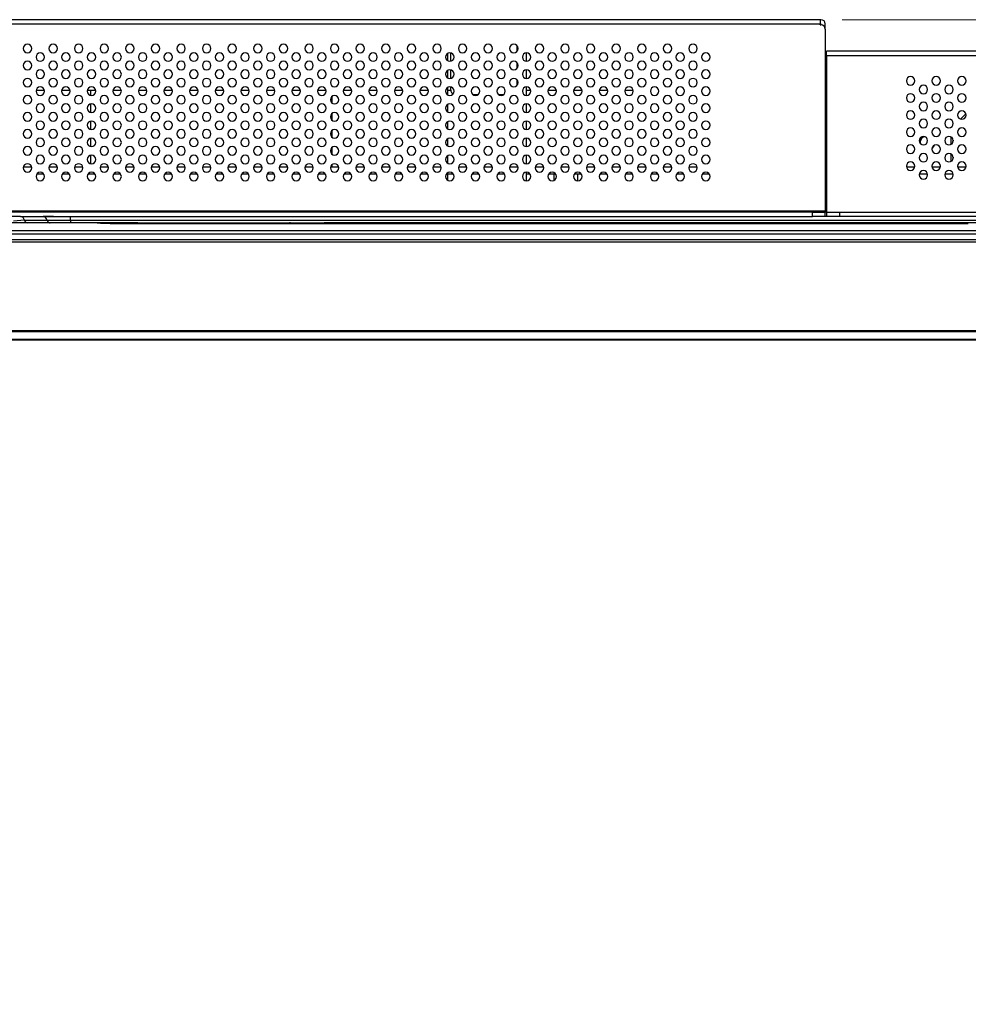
# Model space of a CAD drawing. Header units: millimetres. Extents: x 0 to 1118, y 0 to 864.
# Tile 24 of 254: x 377 to 422, y 576 to 622. Entities that reach past the tile are written whole.
import ezdxf

# ---------------------------------------------------------------- set-up
doc = ezdxf.new("R2010")
doc.units = ezdxf.units.MM
doc.styles.add('SLDTEXTSTYLE0', font='TXT', dxfattribs={"width": 0.75})
doc.dimstyles.new('SLDDIMSTYLE4', dxfattribs={"dimtxt": 4.7625, "dimasz": 3.556, "dimexe": 0, "dimexo": 0.0625, "dimgap": 1.190625, "dimtad": 1, "dimdec": 1, "dimlfac": 5, "dimrnd": 1e-09, "dimzin": 4, "dimdsep": 46, "dimtxsty": 'SLDTEXTSTYLE0', "dimsah": 1, "dimcen": 0.09, "dimadec": 0, "dimazin": 1, "dimtfac": 1, "dimtdec": 1, "dimtofl": 0, "dimtmove": 0, "dimatfit": 3, "dimfxl": 1, "dimfrac": 2, "dimtolj": 1, "dimtzin": 12, "dimarcsym": 0})

# ---------------------------------------------------------------- blocks, each defined once
blk = doc.blocks.new('_D_20')
at = {"color": 7, "linetype": 'Continuous', "lineweight": 0}
for p, q in [((415.989, 622.38), (507.549, 622.38)), ((506.549, 622.38), (506.549, 607.38)), ((483.749, 607.38), (507.549, 607.38)), ((506.549, 607.38), (506.549, 530.074))]:
    blk.add_line(p, q, dxfattribs=at)
at = {"color": 7, "linetype": 'Continuous', "lineweight": 18}
for points in [[(506.549, 622.38), (506.168, 618.824), (506.93, 618.824)], [(506.549, 607.38), (506.93, 610.936), (506.168, 610.936)]]:
    blk.add_solid(points, dxfattribs=at)
at = {"color": 7, "linetype": 'Continuous', "lineweight": 18, "char_height": 4.7625, "attachment_point": 1, "rotation": 90, "style": 'SLDTEXTSTYLE0'}
for s, insert in [('(to Speaker Cover)', (500.409, 542.386)), ('75.0', (500.409, 530.074))]:
    blk.add_mtext(s, dxfattribs=dict(at, insert=insert))

msp = doc.modelspace()

# ---------------------------------------------------------------- linework, layer by layer
at = {"color": 7, "linetype": 'Continuous', "lineweight": 25}
for p, q in [((414.949, 622.38), (303.429, 622.38)), ((303.429, 622.18), (414.949, 622.18)), ((414.949, 622.38), (414.949, 622.18)), ((414.989, 622.38), (414.949, 622.38)), ((414.949, 622.14), (414.949, 622.18)), ((414.989, 622.18), (414.949, 622.18)), ((414.989, 622.18), (414.989, 622.14)), ((415.189, 621.94), (415.189, 622.18)), ((414.949, 622.14), (414.989, 622.14)), ((415.189, 621.94), (415.189, 613.4)), ((397.489, 620.457), (397.489, 620.804)), ((397.63, 620.435), (397.63, 620.826)), ((400.747, 620.908), (400.747, 621.152)), ((401.189, 620.43), (401.189, 620.83)), ((463.029, 620.9), (415.249, 620.9)), ((415.249, 620.7), (415.249, 620.9)), ((400.747, 620.108), (400.747, 620.352)), ((415.189, 620.7), (415.249, 620.7)), ((415.249, 620.66), (415.189, 620.66)), ((415.249, 620.46), (415.189, 620.46)), ((415.249, 620.7), (463.029, 620.7)), ((415.249, 620.7), (415.249, 613.36)), ((397.489, 619.657), (397.489, 620.004)), ((397.63, 619.635), (397.63, 620.026)), ((401.189, 619.63), (401.189, 620.03)), ((400.747, 619.308), (400.747, 619.552)), ((378.195, 619.08), (378.582, 619.08)), ((379.395, 619.08), (379.782, 619.08)), ((380.595, 619.08), (380.763, 619.08)), ((380.763, 618.832), (380.763, 619.08)), ((380.763, 619.08), (380.982, 619.08)), ((381.795, 619.08), (382.182, 619.08)), ((382.995, 619.08), (383.382, 619.08)), ((384.195, 619.08), (384.582, 619.08)), ((385.395, 619.08), (385.782, 619.08)), ((386.595, 619.08), (386.982, 619.08)), ((387.795, 619.08), (388.182, 619.08)), ((388.995, 619.08), (389.382, 619.08)), ((390.195, 619.08), (390.582, 619.08)), ((391.395, 619.08), (391.782, 619.08)), ((392.595, 619.08), (392.982, 619.08)), ((393.795, 619.08), (394.182, 619.08)), ((394.995, 619.08), (395.382, 619.08)), ((396.195, 619.08), (396.582, 619.08)), ((397.489, 618.857), (397.489, 619.204)), ((397.489, 619.08), (397.63, 619.08)), ((397.63, 619.08), (397.63, 619.226)), ((401.189, 618.83), (401.189, 619.23)), ((401.189, 619.08), (401.382, 619.08)), ((402.195, 619.08), (402.582, 619.08)), ((403.395, 619.08), (403.782, 619.08)), ((404.595, 619.08), (404.982, 619.08)), ((405.795, 619.08), (406.182, 619.08)), ((392.076, 618.465), (392.076, 618.796)), ((398.656, 618.88), (398.921, 618.88)), ((399.856, 618.88), (400.121, 618.88)), ((380.763, 618.032), (380.763, 618.429)), ((392.076, 617.665), (392.076, 617.996)), ((397.489, 618.057), (397.489, 618.404)), ((401.189, 618.03), (401.189, 618.43)), ((380.763, 617.232), (380.763, 617.629)), ((397.489, 617.257), (397.489, 617.604)), ((401.189, 617.23), (401.189, 617.63)), ((421.527, 617.72), (421.78, 617.973)), ((421.769, 617.821), (421.68, 617.732)), ((392.076, 616.865), (392.076, 617.196)), ((380.763, 616.432), (380.763, 616.829)), ((397.489, 616.457), (397.489, 616.804)), ((401.189, 616.43), (401.189, 616.83)), ((419.639, 616.64), (419.649, 616.569)), ((421.089, 616.536), (421.089, 616.884)), ((421.189, 616.736), (421.189, 616.685)), ((392.076, 616.065), (392.076, 616.396)), ((420.274, 616.473), (420.195, 616.353)), ((380.763, 615.632), (380.763, 616.029)), ((397.489, 615.657), (397.489, 616.004)), ((401.189, 615.63), (401.189, 616.03)), ((421.089, 615.736), (421.089, 616.084)), ((421.189, 615.936), (421.189, 615.885)), ((377.595, 615.48), (377.982, 615.48)), ((378.795, 615.48), (379.182, 615.48)), ((379.995, 615.48), (380.382, 615.48)), ((381.195, 615.48), (381.582, 615.48)), ((382.395, 615.48), (382.782, 615.48)), ((383.595, 615.48), (383.982, 615.48)), ((384.795, 615.48), (385.182, 615.48)), ((385.995, 615.48), (386.382, 615.48)), ((387.195, 615.48), (387.582, 615.48)), ((388.395, 615.48), (388.782, 615.48)), ((389.595, 615.48), (389.982, 615.48)), ((390.795, 615.48), (391.182, 615.48)), ((391.995, 615.48), (392.382, 615.48)), ((392.076, 615.48), (392.076, 615.596)), ((393.195, 615.48), (393.582, 615.48)), ((394.395, 615.48), (394.782, 615.48)), ((395.595, 615.48), (395.982, 615.48)), ((396.795, 615.48), (397.182, 615.48)), ((397.995, 615.48), (398.382, 615.48)), ((399.195, 615.48), (399.582, 615.48)), ((400.395, 615.48), (400.782, 615.48)), ((401.189, 614.83), (401.189, 615.23)), ((401.595, 615.48), (401.982, 615.48)), ((402.795, 615.48), (403.182, 615.48)), ((403.995, 615.48), (404.382, 615.48)), ((405.195, 615.48), (405.582, 615.48)), ((406.395, 615.48), (406.782, 615.48)), ((407.595, 615.48), (407.982, 615.48)), ((408.795, 615.48), (409.182, 615.48)), ((415.189, 615.48), (415.249, 615.48)), ((418.993, 615.48), (419.388, 615.48)), ((420.193, 615.48), (420.588, 615.48)), ((421.393, 615.48), (421.788, 615.48)), ((378.237, 615.16), (378.541, 615.16)), ((379.437, 615.16), (379.741, 615.16)), ((380.637, 615.16), (380.941, 615.16)), ((381.837, 615.16), (382.141, 615.16)), ((383.037, 615.16), (383.341, 615.16)), ((384.237, 615.16), (384.541, 615.16)), ((385.437, 615.16), (385.741, 615.16)), ((386.637, 615.16), (386.941, 615.16)), ((387.837, 615.16), (388.141, 615.16)), ((389.037, 615.16), (389.319, 615.16)), ((389.319, 615.16), (389.319, 615.182)), ((389.319, 615.16), (389.341, 615.16)), ((390.237, 615.16), (390.541, 615.16)), ((391.437, 615.16), (391.741, 615.16)), ((392.637, 615.16), (392.941, 615.16)), ((393.837, 615.16), (394.141, 615.16)), ((395.037, 615.16), (395.341, 615.16)), ((396.237, 615.16), (396.541, 615.16)), ((397.489, 614.857), (397.489, 615.204)), ((397.489, 615.16), (397.741, 615.16)), ((398.637, 615.16), (398.941, 615.16)), ((399.837, 615.16), (400.141, 615.16)), ((401.189, 615.16), (401.341, 615.16)), ((402.237, 615.16), (402.541, 615.16)), ((402.487, 614.856), (402.487, 615.16)), ((403.437, 615.16), (403.741, 615.16)), ((403.587, 614.83), (403.587, 615.16)), ((404.637, 615.16), (404.941, 615.16)), ((405.837, 615.16), (406.141, 615.16)), ((407.037, 615.16), (407.341, 615.16)), ((408.237, 615.16), (408.541, 615.16)), ((409.437, 615.16), (409.741, 615.16)), ((415.189, 615.16), (415.249, 615.16)), ((419.597, 615.16), (419.984, 615.16)), ((420.797, 615.16), (421.184, 615.16)), ((421.19, 615.126), (421.173, 615.16)), ((415.189, 614.76), (415.249, 614.76)), ((415.189, 613.4), (303.189, 613.4)), ((415.189, 613.4), (415.189, 613.36)), ((414.589, 613.36), (303.789, 613.36)), ((377.646, 612.989), (377.129, 612.936)), ((377.459, 613.16), (378.518, 613.16)), ((377.647, 612.989), (378.706, 612.989)), ((378.518, 613.16), (414.589, 613.16)), ((379.01, 613.16), (378.518, 613.16)), ((379.811, 612.989), (379.811, 613.16)), ((379.812, 612.989), (422.566, 612.989)), ((414.589, 613.16), (414.589, 613.36)), ((414.589, 613.36), (415.189, 613.36)), ((414.983, 613.16), (414.589, 613.16)), ((415.454, 613.16), (414.983, 613.16)), ((415.189, 613.16), (415.189, 613.36)), ((415.249, 613.36), (415.249, 613.16)), ((415.249, 613.36), (415.849, 613.36)), ((415.849, 613.16), (415.454, 613.16)), ((415.849, 613.36), (415.849, 613.16)), ((415.849, 613.36), (462.429, 613.36)), ((423.859, 613.16), (415.849, 613.16)), ((295.011, 612.506), (423.366, 612.506)), ((381.396, 612.86), (376.489, 612.86)), ((381.381, 612.86), (377.786, 612.86)), ((381.446, 612.857), (381.283, 612.857)), ((381.701, 612.856), (381.415, 612.86)), ((381.701, 612.856), (381.66, 612.86)), ((381.66, 612.86), (390.076, 612.86)), ((382.955, 612.86), (381.66, 612.86)), ((421.895, 612.813), (382.401, 612.813)), ((421.895, 612.813), (382.401, 612.813)), ((424.591, 612.86), (391.696, 612.86)), ((421.895, 612.813), (421.895, 612.813)), ((480.729, 612.06), (237.649, 612.06)), ((295.011, 612.339), (423.366, 612.339)), ((237.649, 611.96), (480.729, 611.96)), ((480.729, 607.797), (237.649, 607.797)), ((237.649, 607.769), (480.729, 607.769)), ((480.729, 607.392), (237.649, 607.392)), ((237.649, 607.38), (480.729, 607.38))]:
    msp.add_line(p, q, dxfattribs=at)
at = {"color": 8, "linetype": 'Continuous', "lineweight": 25}
for p, q in [((415.249, 613.36), (415.189, 613.36)), ((382.401, 612.813), (382.401, 612.813)), ((391.695, 612.813), (391.695, 612.86))]:
    msp.add_line(p, q, dxfattribs=at)
at = {"color": 7, "linetype": 'Continuous', "lineweight": 25}
for centre, radius, start, end in [((414.989, 622.18), 0.2, 360, 90), ((414.989, 621.94), 0.2, 360, 90), ((377.789, 621.03), 0.2, 0, 180), ((378.989, 621.03), 0.2, 0, 180), ((380.189, 621.03), 0.2, 0, 180), ((381.389, 621.03), 0.2, 0, 180), ((382.589, 621.03), 0.2, 0, 180), ((383.789, 621.03), 0.2, 0, 180), ((384.989, 621.03), 0.2, 0, 180), ((386.189, 621.03), 0.2, 0, 180), ((387.389, 621.03), 0.2, 0, 180), ((388.589, 621.03), 0.2, 0, 180), ((389.789, 621.03), 0.2, 0, 180), ((390.989, 621.03), 0.2, 0, 180), ((392.189, 621.03), 0.2, 0, 180), ((393.389, 621.03), 0.2, 0, 180), ((394.589, 621.03), 0.2, 0, 180), ((395.789, 621.03), 0.2, 0, 180), ((396.989, 621.03), 0.2, 0, 180), ((398.189, 621.03), 0.2, 0, 180), ((399.389, 621.03), 0.2, 0, 180), ((400.589, 621.03), 0.2, 0, 180), ((401.789, 621.03), 0.2, 0, 180), ((402.989, 621.03), 0.2, 0, 180), ((404.189, 621.03), 0.2, 0, 180), ((405.389, 621.03), 0.2, 0, 180), ((406.589, 621.03), 0.2, 0, 180), ((407.789, 621.03), 0.2, 0, 180), ((408.989, 621.03), 0.2, 0, 180), ((377.789, 621.03), 0.2, 180, 0), ((378.389, 620.63), 0.2, 0, 180), ((378.989, 621.03), 0.2, 180, 0), ((379.589, 620.63), 0.2, 0, 180), ((380.189, 621.03), 0.2, 180, 0), ((380.789, 620.63), 0.2, 0, 180), ((381.389, 621.03), 0.2, 180, 0), ((381.989, 620.63), 0.2, 0, 180), ((382.589, 621.03), 0.2, 180, 0), ((383.189, 620.63), 0.2, 0, 180), ((383.789, 621.03), 0.2, 180, 0), ((384.389, 620.63), 0.2, 0, 180), ((384.989, 621.03), 0.2, 180, 0), ((385.589, 620.63), 0.2, 0, 180), ((386.189, 621.03), 0.2, 180, 0), ((386.789, 620.63), 0.2, 0, 180), ((387.389, 621.03), 0.2, 180, 0), ((387.989, 620.63), 0.2, 0, 180), ((388.589, 621.03), 0.2, 180, 0), ((389.189, 620.63), 0.2, 0, 180), ((389.789, 621.03), 0.2, 180, 0), ((390.389, 620.63), 0.2, 0, 180), ((390.989, 621.03), 0.2, 180, 0), ((391.589, 620.63), 0.2, 0, 180), ((392.189, 621.03), 0.2, 180, 0), ((392.789, 620.63), 0.2, 0, 180), ((393.389, 621.03), 0.2, 180, 0), ((393.989, 620.63), 0.2, 0, 180), ((394.589, 621.03), 0.2, 180, 0), ((395.189, 620.63), 0.2, 0, 180), ((395.789, 621.03), 0.2, 180, 0), ((396.389, 620.63), 0.2, 0, 180), ((396.989, 621.03), 0.2, 180, 0), ((397.589, 620.63), 0.2, 0, 180), ((398.189, 621.03), 0.2, 180, 0), ((398.789, 620.63), 0.2, 0, 180), ((399.389, 621.03), 0.2, 180, 0), ((399.989, 620.63), 0.2, 0, 180), ((400.589, 621.03), 0.2, 180, 0), ((401.189, 620.63), 0.2, 0, 180), ((401.789, 621.03), 0.2, 180, 0), ((402.389, 620.63), 0.2, 0, 180), ((402.989, 621.03), 0.2, 180, 0), ((403.589, 620.63), 0.2, 0, 180), ((404.189, 621.03), 0.2, 180, 0), ((404.789, 620.63), 0.2, 0, 180), ((405.389, 621.03), 0.2, 180, 0), ((405.989, 620.63), 0.2, 0, 180), ((406.589, 621.03), 0.2, 180, 0), ((407.189, 620.63), 0.2, 0, 180), ((407.789, 621.03), 0.2, 180, 0), ((408.389, 620.63), 0.2, 0, 180), ((408.989, 621.03), 0.2, 180, 0), ((409.589, 620.63), 0.2, 0, 180), ((377.789, 620.23), 0.2, 0, 180), ((378.389, 620.63), 0.2, 180, 0), ((378.989, 620.23), 0.2, 0, 180), ((379.589, 620.63), 0.2, 180, 0), ((380.189, 620.23), 0.2, 0, 180), ((380.789, 620.63), 0.2, 180, 0), ((381.389, 620.23), 0.2, 0, 180), ((381.989, 620.63), 0.2, 180, 0), ((382.589, 620.23), 0.2, 0, 180), ((383.189, 620.63), 0.2, 180, 0), ((383.789, 620.23), 0.2, 0, 180), ((384.389, 620.63), 0.2, 180, 0), ((384.989, 620.23), 0.2, 0, 180), ((385.589, 620.63), 0.2, 180, 0), ((386.189, 620.23), 0.2, 0, 180), ((386.789, 620.63), 0.2, 180, 0), ((387.389, 620.23), 0.2, 0, 180), ((387.989, 620.63), 0.2, 180, 0), ((388.589, 620.23), 0.2, 0, 180), ((389.189, 620.63), 0.2, 180, 0), ((389.789, 620.23), 0.2, 0, 180), ((390.389, 620.63), 0.2, 180, 0), ((390.989, 620.23), 0.2, 0, 180), ((391.589, 620.63), 0.2, 180, 0), ((392.189, 620.23), 0.2, 0, 180), ((392.789, 620.63), 0.2, 180, 0), ((393.389, 620.23), 0.2, 0, 180), ((393.989, 620.63), 0.2, 180, 0), ((394.589, 620.23), 0.2, 0, 180), ((395.189, 620.63), 0.2, 180, 0), ((395.789, 620.23), 0.2, 0, 180), ((396.389, 620.63), 0.2, 180, 0), ((396.989, 620.23), 0.2, 0, 180), ((397.589, 620.63), 0.2, 180, 0), ((398.189, 620.23), 0.2, 0, 180), ((398.789, 620.63), 0.2, 180, 0), ((399.389, 620.23), 0.2, 0, 180), ((399.989, 620.63), 0.2, 180, 0), ((400.589, 620.23), 0.2, 0, 180), ((401.189, 620.63), 0.2, 180, 0), ((401.789, 620.23), 0.2, 0, 180), ((402.389, 620.63), 0.2, 180, 0), ((402.989, 620.23), 0.2, 0, 180), ((403.589, 620.63), 0.2, 180, 0), ((404.189, 620.23), 0.2, 0, 180), ((404.789, 620.63), 0.2, 180, 0), ((405.389, 620.23), 0.2, 0, 180), ((405.989, 620.63), 0.2, 180, 0), ((406.589, 620.23), 0.2, 0, 180), ((407.189, 620.63), 0.2, 180, 0), ((407.789, 620.23), 0.2, 0, 180), ((408.389, 620.63), 0.2, 180, 0), ((408.989, 620.23), 0.2, 0, 180), ((409.589, 620.63), 0.2, 180, 0), ((377.789, 620.23), 0.2, 180, 0), ((378.389, 619.83), 0.2, 0, 180), ((378.989, 620.23), 0.2, 180, 0), ((379.589, 619.83), 0.2, 0, 180), ((380.189, 620.23), 0.2, 180, 0), ((380.789, 619.83), 0.2, 0, 180), ((381.389, 620.23), 0.2, 180, 0), ((381.989, 619.83), 0.2, 0, 180), ((382.589, 620.23), 0.2, 180, 0), ((383.189, 619.83), 0.2, 0, 180), ((383.789, 620.23), 0.2, 180, 0), ((384.389, 619.83), 0.2, 0, 180), ((384.989, 620.23), 0.2, 180, 0), ((385.589, 619.83), 0.2, 0, 180), ((386.189, 620.23), 0.2, 180, 0), ((386.789, 619.83), 0.2, 0, 180), ((387.389, 620.23), 0.2, 180, 0), ((387.989, 619.83), 0.2, 0, 180), ((388.589, 620.23), 0.2, 180, 0), ((389.189, 619.83), 0.2, 0, 180), ((389.789, 620.23), 0.2, 180, 0), ((390.389, 619.83), 0.2, 0, 180), ((390.989, 620.23), 0.2, 180, 0), ((391.589, 619.83), 0.2, 0, 180), ((392.189, 620.23), 0.2, 180, 0), ((392.789, 619.83), 0.2, 0, 180), ((393.389, 620.23), 0.2, 180, 0), ((393.989, 619.83), 0.2, 0, 180), ((394.589, 620.23), 0.2, 180, 0), ((395.189, 619.83), 0.2, 0, 180), ((395.789, 620.23), 0.2, 180, 0), ((396.389, 619.83), 0.2, 0, 180), ((396.989, 620.23), 0.2, 180, 0), ((397.589, 619.83), 0.2, 0, 180), ((398.189, 620.23), 0.2, 180, 0), ((398.789, 619.83), 0.2, 0, 180), ((399.389, 620.23), 0.2, 180, 0), ((399.989, 619.83), 0.2, 0, 180), ((400.589, 620.23), 0.2, 180, 0), ((401.189, 619.83), 0.2, 0, 180), ((401.789, 620.23), 0.2, 180, 0), ((402.389, 619.83), 0.2, 0, 180), ((402.989, 620.23), 0.2, 180, 0), ((403.589, 619.83), 0.2, 0, 180), ((404.189, 620.23), 0.2, 180, 0), ((404.789, 619.83), 0.2, 0, 180), ((405.389, 620.23), 0.2, 180, 0), ((405.989, 619.83), 0.2, 0, 180), ((406.589, 620.23), 0.2, 180, 0), ((407.189, 619.83), 0.2, 0, 180), ((407.789, 620.23), 0.2, 180, 0), ((408.389, 619.83), 0.2, 0, 180), ((408.989, 620.23), 0.2, 180, 0), ((409.589, 619.83), 0.2, 0, 180), ((377.789, 619.43), 0.2, 0, 180), ((377.789, 619.43), 0.2, 180, 0), ((378.389, 619.83), 0.2, 180, 0), ((378.989, 619.43), 0.2, 0, 180), ((378.989, 619.43), 0.2, 180, 0), ((379.589, 619.83), 0.2, 180, 0), ((380.189, 619.43), 0.2, 0, 180), ((380.189, 619.43), 0.2, 180, 0), ((380.789, 619.83), 0.2, 180, 0), ((381.389, 619.43), 0.2, 0, 180), ((381.389, 619.43), 0.2, 180, 0), ((381.989, 619.83), 0.2, 180, 0), ((382.589, 619.43), 0.2, 0, 180), ((382.589, 619.43), 0.2, 180, 0), ((383.189, 619.83), 0.2, 180, 0), ((383.789, 619.43), 0.2, 0, 180), ((383.789, 619.43), 0.2, 180, 0), ((384.389, 619.83), 0.2, 180, 0), ((384.989, 619.43), 0.2, 0, 180), ((384.989, 619.43), 0.2, 180, 0), ((385.589, 619.83), 0.2, 180, 0), ((386.189, 619.43), 0.2, 0, 180), ((386.189, 619.43), 0.2, 180, 0), ((386.789, 619.83), 0.2, 180, 0), ((387.389, 619.43), 0.2, 0, 180), ((387.389, 619.43), 0.2, 180, 0), ((387.989, 619.83), 0.2, 180, 0), ((388.589, 619.43), 0.2, 0, 180), ((388.589, 619.43), 0.2, 180, 0), ((389.189, 619.83), 0.2, 180, 0), ((389.789, 619.43), 0.2, 0, 180), ((389.789, 619.43), 0.2, 180, 0), ((390.389, 619.83), 0.2, 180, 0), ((390.989, 619.43), 0.2, 0, 180), ((390.989, 619.43), 0.2, 180, 0), ((391.589, 619.83), 0.2, 180, 0), ((392.189, 619.43), 0.2, 0, 180), ((392.189, 619.43), 0.2, 180, 0), ((392.789, 619.83), 0.2, 180, 0), ((393.389, 619.43), 0.2, 0, 180), ((393.389, 619.43), 0.2, 180, 0), ((393.989, 619.83), 0.2, 180, 0), ((394.589, 619.43), 0.2, 0, 180), ((394.589, 619.43), 0.2, 180, 0), ((395.189, 619.83), 0.2, 180, 0), ((395.789, 619.43), 0.2, 0, 180), ((395.789, 619.43), 0.2, 180, 0), ((396.389, 619.83), 0.2, 180, 0), ((396.989, 619.43), 0.2, 0, 180), ((396.989, 619.43), 0.2, 180, 0), ((397.589, 619.83), 0.2, 180, 0), ((398.189, 619.43), 0.2, 0, 180), ((398.189, 619.43), 0.2, 180, 0), ((398.789, 619.83), 0.2, 180, 0), ((399.389, 619.43), 0.2, 0, 180), ((399.389, 619.43), 0.2, 180, 0), ((399.989, 619.83), 0.2, 180, 0), ((400.589, 619.43), 0.2, 0, 180), ((400.589, 619.43), 0.2, 180, 0), ((401.189, 619.83), 0.2, 180, 0), ((401.789, 619.43), 0.2, 0, 180), ((401.789, 619.43), 0.2, 180, 0), ((402.389, 619.83), 0.2, 180, 0), ((402.989, 619.43), 0.2, 0, 180), ((402.989, 619.43), 0.2, 180, 0), ((403.589, 619.83), 0.2, 180, 0), ((404.189, 619.43), 0.2, 0, 180), ((404.189, 619.43), 0.2, 180, 0), ((404.789, 619.83), 0.2, 180, 0), ((405.389, 619.43), 0.2, 0, 180), ((405.389, 619.43), 0.2, 180, 0), ((405.989, 619.83), 0.2, 180, 0), ((406.589, 619.43), 0.2, 0, 180), ((406.589, 619.43), 0.2, 180, 0), ((407.189, 619.83), 0.2, 180, 0), ((407.789, 619.43), 0.2, 0, 180), ((407.789, 619.43), 0.2, 180, 0), ((408.389, 619.83), 0.2, 180, 0), ((408.989, 619.43), 0.2, 0, 180), ((408.989, 619.43), 0.2, 180, 0), ((409.589, 619.83), 0.2, 180, 0), ((419.19, 619.51), 0.2, 0, 180), ((419.19, 619.51), 0.2, 180, 0), ((420.39, 619.51), 0.2, 0, 180), ((420.39, 619.51), 0.2, 180, 0), ((421.59, 619.51), 0.2, 0, 180), ((421.59, 619.51), 0.2, 180, 0), ((378.389, 619.03), 0.2, 0, 180), ((378.389, 619.03), 0.2, 180, 0), ((379.589, 619.03), 0.2, 0, 180), ((379.589, 619.03), 0.2, 180, 0), ((380.789, 619.03), 0.2, 0, 180), ((380.789, 619.03), 0.2, 180, 0), ((381.989, 619.03), 0.2, 0, 180), ((381.989, 619.03), 0.2, 180, 0), ((383.189, 619.03), 0.2, 0, 180), ((383.189, 619.03), 0.2, 180, 0), ((384.389, 619.03), 0.2, 0, 180), ((384.389, 619.03), 0.2, 180, 0), ((385.589, 619.03), 0.2, 0, 180), ((385.589, 619.03), 0.2, 180, 0), ((386.789, 619.03), 0.2, 0, 180), ((386.789, 619.03), 0.2, 180, 0), ((387.989, 619.03), 0.2, 0, 180), ((387.989, 619.03), 0.2, 180, 0), ((389.189, 619.03), 0.2, 0, 180), ((389.189, 619.03), 0.2, 180, 0), ((390.389, 619.03), 0.2, 0, 180), ((390.389, 619.03), 0.2, 180, 0), ((391.589, 619.03), 0.2, 0, 180), ((391.589, 619.03), 0.2, 180, 0), ((392.789, 619.03), 0.2, 0, 180), ((392.789, 619.03), 0.2, 180, 0), ((393.989, 619.03), 0.2, 0, 180), ((393.989, 619.03), 0.2, 180, 0), ((395.189, 619.03), 0.2, 0, 180), ((395.189, 619.03), 0.2, 180, 0), ((396.389, 619.03), 0.2, 0, 180), ((396.389, 619.03), 0.2, 180, 0), ((397.589, 619.03), 0.2, 0, 180), ((397.589, 619.03), 0.2, 180, 0), ((397.83, 619.08), 0.2, 180, 243.65), ((398.789, 619.03), 0.2, 0, 180), ((398.789, 619.03), 0.2, 180, 0), ((399.989, 619.03), 0.2, 0, 180), ((399.989, 619.03), 0.2, 180, 0), ((401.189, 619.03), 0.2, 0, 180), ((401.189, 619.03), 0.2, 180, 0), ((402.389, 619.03), 0.2, 0, 180), ((402.389, 619.03), 0.2, 180, 0), ((403.589, 619.03), 0.2, 0, 180), ((403.589, 619.03), 0.2, 180, 0), ((404.789, 619.03), 0.2, 0, 180), ((404.789, 619.03), 0.2, 180, 0), ((405.989, 619.03), 0.2, 0, 180), ((405.989, 619.03), 0.2, 180, 0), ((407.189, 619.03), 0.2, 0, 180), ((407.189, 619.03), 0.2, 180, 0), ((408.389, 619.03), 0.2, 0, 180), ((408.389, 619.03), 0.2, 180, 0), ((409.589, 619.03), 0.2, 0, 180), ((409.589, 619.03), 0.2, 180, 0), ((419.79, 619.11), 0.2, 0, 180), ((419.79, 619.11), 0.2, 180, 0), ((420.99, 619.11), 0.2, 0, 180), ((420.99, 619.11), 0.2, 180, 0), ((377.789, 618.63), 0.2, 0, 180), ((377.789, 618.63), 0.2, 180, 0), ((378.989, 618.63), 0.2, 0, 180), ((378.989, 618.63), 0.2, 180, 0), ((380.189, 618.63), 0.2, 0, 180), ((380.189, 618.63), 0.2, 180, 0), ((381.389, 618.63), 0.2, 0, 180), ((381.389, 618.63), 0.2, 180, 0), ((382.589, 618.63), 0.2, 0, 180), ((382.589, 618.63), 0.2, 180, 0), ((383.789, 618.63), 0.2, 0, 180), ((383.789, 618.63), 0.2, 180, 0), ((384.989, 618.63), 0.2, 0, 180), ((384.989, 618.63), 0.2, 180, 0), ((386.189, 618.63), 0.2, 0, 180), ((386.189, 618.63), 0.2, 180, 0), ((387.389, 618.63), 0.2, 0, 180), ((387.389, 618.63), 0.2, 180, 0), ((388.589, 618.63), 0.2, 0, 180), ((388.589, 618.63), 0.2, 180, 0), ((389.789, 618.63), 0.2, 0, 180), ((389.789, 618.63), 0.2, 180, 0), ((390.989, 618.63), 0.2, 0, 180), ((390.989, 618.63), 0.2, 180, 0), ((392.189, 618.63), 0.2, 0, 180), ((392.189, 618.63), 0.2, 180, 0), ((393.389, 618.63), 0.2, 0, 180), ((393.389, 618.63), 0.2, 180, 0), ((394.589, 618.63), 0.2, 0, 180), ((394.589, 618.63), 0.2, 180, 0), ((395.789, 618.63), 0.2, 0, 180), ((395.789, 618.63), 0.2, 180, 0), ((396.989, 618.63), 0.2, 0, 180), ((396.989, 618.63), 0.2, 180, 0), ((398.189, 618.63), 0.2, 0, 180), ((398.189, 618.63), 0.2, 180, 0), ((399.389, 618.63), 0.2, 0, 180), ((399.389, 618.63), 0.2, 180, 0), ((400.589, 618.63), 0.2, 0, 180), ((400.589, 618.63), 0.2, 180, 0), ((401.789, 618.63), 0.2, 0, 180), ((401.789, 618.63), 0.2, 180, 0), ((402.989, 618.63), 0.2, 0, 180), ((402.989, 618.63), 0.2, 180, 0), ((404.189, 618.63), 0.2, 0, 180), ((404.189, 618.63), 0.2, 180, 0), ((405.389, 618.63), 0.2, 0, 180), ((405.389, 618.63), 0.2, 180, 0), ((406.589, 618.63), 0.2, 0, 180), ((406.589, 618.63), 0.2, 180, 0), ((407.789, 618.63), 0.2, 0, 180), ((407.789, 618.63), 0.2, 180, 0), ((408.989, 618.63), 0.2, 0, 180), ((408.989, 618.63), 0.2, 180, 0), ((419.19, 618.71), 0.2, 0, 180), ((419.19, 618.71), 0.2, 180, 0), ((419.79, 618.31), 0.2, 0, 180), ((420.39, 618.71), 0.2, 0, 180), ((420.39, 618.71), 0.2, 180, 0), ((420.99, 618.31), 0.2, 0, 180), ((421.59, 618.71), 0.2, 0, 180), ((421.59, 618.71), 0.2, 180, 0), ((377.789, 617.83), 0.2, 0, 180), ((378.389, 618.23), 0.2, 0, 180), ((378.389, 618.23), 0.2, 180, 0), ((378.989, 617.83), 0.2, 0, 180), ((379.589, 618.23), 0.2, 0, 180), ((379.589, 618.23), 0.2, 180, 0), ((380.189, 617.83), 0.2, 0, 180), ((380.789, 618.23), 0.2, 0, 180), ((380.789, 618.23), 0.2, 180, 0), ((381.389, 617.83), 0.2, 0, 180), ((381.989, 618.23), 0.2, 0, 180), ((381.989, 618.23), 0.2, 180, 0), ((382.589, 617.83), 0.2, 0, 180), ((383.189, 618.23), 0.2, 0, 180), ((383.189, 618.23), 0.2, 180, 0), ((383.789, 617.83), 0.2, 0, 180), ((384.389, 618.23), 0.2, 0, 180), ((384.389, 618.23), 0.2, 180, 0), ((384.989, 617.83), 0.2, 0, 180), ((385.589, 618.23), 0.2, 0, 180), ((385.589, 618.23), 0.2, 180, 0), ((386.189, 617.83), 0.2, 0, 180), ((386.789, 618.23), 0.2, 0, 180), ((386.789, 618.23), 0.2, 180, 0), ((387.389, 617.83), 0.2, 0, 180), ((387.989, 618.23), 0.2, 0, 180), ((387.989, 618.23), 0.2, 180, 0), ((388.589, 617.83), 0.2, 0, 180), ((389.189, 618.23), 0.2, 0, 180), ((389.189, 618.23), 0.2, 180, 0), ((389.789, 617.83), 0.2, 0, 180), ((390.389, 618.23), 0.2, 0, 180), ((390.389, 618.23), 0.2, 180, 0), ((390.989, 617.83), 0.2, 0, 180), ((391.589, 618.23), 0.2, 0, 180), ((391.589, 618.23), 0.2, 180, 0), ((392.189, 617.83), 0.2, 0, 180), ((392.789, 618.23), 0.2, 0, 180), ((392.789, 618.23), 0.2, 180, 0), ((393.389, 617.83), 0.2, 0, 180), ((393.989, 618.23), 0.2, 0, 180), ((393.989, 618.23), 0.2, 180, 0), ((394.589, 617.83), 0.2, 0, 180), ((395.189, 618.23), 0.2, 0, 180), ((395.189, 618.23), 0.2, 180, 0), ((395.789, 617.83), 0.2, 0, 180), ((396.389, 618.23), 0.2, 0, 180), ((396.389, 618.23), 0.2, 180, 0), ((396.989, 617.83), 0.2, 0, 180), ((397.589, 618.23), 0.2, 0, 180), ((397.589, 618.23), 0.2, 180, 0), ((398.189, 617.83), 0.2, 0, 180), ((398.789, 618.23), 0.2, 0, 180), ((398.789, 618.23), 0.2, 180, 0), ((399.389, 617.83), 0.2, 0, 180), ((399.989, 618.23), 0.2, 0, 180), ((399.989, 618.23), 0.2, 180, 0), ((400.589, 617.83), 0.2, 0, 180), ((401.189, 618.23), 0.2, 0, 180), ((401.189, 618.23), 0.2, 180, 0), ((401.789, 617.83), 0.2, 0, 180), ((402.389, 618.23), 0.2, 0, 180), ((402.389, 618.23), 0.2, 180, 0), ((402.989, 617.83), 0.2, 0, 180), ((403.589, 618.23), 0.2, 0, 180), ((403.589, 618.23), 0.2, 180, 0), ((404.189, 617.83), 0.2, 0, 180), ((404.789, 618.23), 0.2, 0, 180), ((404.789, 618.23), 0.2, 180, 0), ((405.389, 617.83), 0.2, 0, 180), ((405.989, 618.23), 0.2, 0, 180), ((405.989, 618.23), 0.2, 180, 0), ((406.589, 617.83), 0.2, 0, 180), ((407.189, 618.23), 0.2, 0, 180), ((407.189, 618.23), 0.2, 180, 0), ((407.789, 617.83), 0.2, 0, 180), ((408.389, 618.23), 0.2, 0, 180), ((408.389, 618.23), 0.2, 180, 0), ((408.989, 617.83), 0.2, 0, 180), ((409.589, 618.23), 0.2, 0, 180), ((409.589, 618.23), 0.2, 180, 0), ((419.19, 617.91), 0.2, 0, 180), ((419.79, 618.31), 0.2, 180, 0), ((420.39, 617.91), 0.2, 0, 180), ((420.99, 618.31), 0.2, 180, 0), ((421.59, 617.91), 0.2, 0, 180), ((377.789, 617.83), 0.2, 180, 0), ((378.389, 617.43), 0.2, 0, 180), ((378.989, 617.83), 0.2, 180, 0), ((379.589, 617.43), 0.2, 0, 180), ((380.189, 617.83), 0.2, 180, 0), ((380.789, 617.43), 0.2, 0, 180), ((381.389, 617.83), 0.2, 180, 0), ((381.989, 617.43), 0.2, 0, 180), ((382.589, 617.83), 0.2, 180, 0), ((383.189, 617.43), 0.2, 0, 180), ((383.789, 617.83), 0.2, 180, 0), ((384.389, 617.43), 0.2, 0, 180), ((384.989, 617.83), 0.2, 180, 0), ((385.589, 617.43), 0.2, 0, 180), ((386.189, 617.83), 0.2, 180, 0), ((386.789, 617.43), 0.2, 0, 180), ((387.389, 617.83), 0.2, 180, 0), ((387.989, 617.43), 0.2, 0, 180), ((388.589, 617.83), 0.2, 180, 0), ((389.189, 617.43), 0.2, 0, 180), ((389.789, 617.83), 0.2, 180, 0), ((390.389, 617.43), 0.2, 0, 180), ((390.989, 617.83), 0.2, 180, 0), ((391.589, 617.43), 0.2, 0, 180), ((392.189, 617.83), 0.2, 180, 0), ((392.789, 617.43), 0.2, 0, 180), ((393.389, 617.83), 0.2, 180, 0), ((393.989, 617.43), 0.2, 0, 180), ((394.589, 617.83), 0.2, 180, 0), ((395.189, 617.43), 0.2, 0, 180), ((395.789, 617.83), 0.2, 180, 0), ((396.389, 617.43), 0.2, 0, 180), ((396.989, 617.83), 0.2, 180, 0), ((397.589, 617.43), 0.2, 0, 180), ((398.189, 617.83), 0.2, 180, 0), ((398.789, 617.43), 0.2, 0, 180), ((399.389, 617.83), 0.2, 180, 0), ((399.989, 617.43), 0.2, 0, 180), ((400.589, 617.83), 0.2, 180, 0), ((401.189, 617.43), 0.2, 0, 180), ((401.789, 617.83), 0.2, 180, 0), ((402.389, 617.43), 0.2, 0, 180), ((402.989, 617.83), 0.2, 180, 0), ((403.589, 617.43), 0.2, 0, 180), ((404.189, 617.83), 0.2, 180, 0), ((404.789, 617.43), 0.2, 0, 180), ((405.389, 617.83), 0.2, 180, 0), ((405.989, 617.43), 0.2, 0, 180), ((406.589, 617.83), 0.2, 180, 0), ((407.189, 617.43), 0.2, 0, 180), ((407.789, 617.83), 0.2, 180, 0), ((408.389, 617.43), 0.2, 0, 180), ((408.989, 617.83), 0.2, 180, 0), ((409.589, 617.43), 0.2, 0, 180), ((419.19, 617.91), 0.2, 180, 0), ((419.79, 617.51), 0.2, 0, 180), ((420.39, 617.91), 0.2, 180, 0), ((420.99, 617.51), 0.2, 0, 180), ((421.59, 617.91), 0.2, 180, 0), ((377.789, 617.03), 0.2, 0, 180), ((378.389, 617.43), 0.2, 180, 0), ((378.989, 617.03), 0.2, 0, 180), ((379.589, 617.43), 0.2, 180, 0), ((380.189, 617.03), 0.2, 0, 180), ((380.789, 617.43), 0.2, 180, 0), ((381.389, 617.03), 0.2, 0, 180), ((381.989, 617.43), 0.2, 180, 0), ((382.589, 617.03), 0.2, 0, 180), ((383.189, 617.43), 0.2, 180, 0), ((383.789, 617.03), 0.2, 0, 180), ((384.389, 617.43), 0.2, 180, 0), ((384.989, 617.03), 0.2, 0, 180), ((385.589, 617.43), 0.2, 180, 0), ((386.189, 617.03), 0.2, 0, 180), ((386.789, 617.43), 0.2, 180, 0), ((387.389, 617.03), 0.2, 0, 180), ((387.989, 617.43), 0.2, 180, 0), ((388.589, 617.03), 0.2, 0, 180), ((389.189, 617.43), 0.2, 180, 0), ((389.789, 617.03), 0.2, 0, 180), ((390.389, 617.43), 0.2, 180, 0), ((390.989, 617.03), 0.2, 0, 180), ((391.589, 617.43), 0.2, 180, 0), ((392.189, 617.03), 0.2, 0, 180), ((392.789, 617.43), 0.2, 180, 0), ((393.389, 617.03), 0.2, 0, 180), ((393.989, 617.43), 0.2, 180, 0), ((394.589, 617.03), 0.2, 0, 180), ((395.189, 617.43), 0.2, 180, 0), ((395.789, 617.03), 0.2, 0, 180), ((396.389, 617.43), 0.2, 180, 0), ((396.989, 617.03), 0.2, 0, 180), ((397.589, 617.43), 0.2, 180, 0), ((398.189, 617.03), 0.2, 0, 180), ((398.789, 617.43), 0.2, 180, 0), ((399.389, 617.03), 0.2, 0, 180), ((399.989, 617.43), 0.2, 180, 0), ((400.589, 617.03), 0.2, 0, 180), ((401.189, 617.43), 0.2, 180, 0), ((401.789, 617.03), 0.2, 0, 180), ((402.389, 617.43), 0.2, 180, 0), ((402.989, 617.03), 0.2, 0, 180), ((403.589, 617.43), 0.2, 180, 0), ((404.189, 617.03), 0.2, 0, 180), ((404.789, 617.43), 0.2, 180, 0), ((405.389, 617.03), 0.2, 0, 180), ((405.989, 617.43), 0.2, 180, 0), ((406.589, 617.03), 0.2, 0, 180), ((407.189, 617.43), 0.2, 180, 0), ((407.789, 617.03), 0.2, 0, 180), ((408.389, 617.43), 0.2, 180, 0), ((408.989, 617.03), 0.2, 0, 180), ((409.589, 617.43), 0.2, 180, 0), ((419.19, 617.11), 0.2, 0, 180), ((419.19, 617.11), 0.2, 180, 0), ((419.79, 617.51), 0.2, 180, 0), ((420.39, 617.11), 0.2, 0, 180), ((420.39, 617.11), 0.2, 180, 0), ((420.99, 617.51), 0.2, 180, 0), ((421.59, 617.11), 0.2, 0, 180), ((421.59, 617.11), 0.2, 180, 0), ((377.789, 617.03), 0.2, 180, 0), ((378.389, 616.63), 0.2, 0, 180), ((378.389, 616.63), 0.2, 180, 0), ((378.989, 617.03), 0.2, 180, 0), ((379.589, 616.63), 0.2, 0, 180), ((379.589, 616.63), 0.2, 180, 0), ((380.189, 617.03), 0.2, 180, 0), ((380.789, 616.63), 0.2, 0, 180), ((380.789, 616.63), 0.2, 180, 0), ((381.389, 617.03), 0.2, 180, 0), ((381.989, 616.63), 0.2, 0, 180), ((381.989, 616.63), 0.2, 180, 0), ((382.589, 617.03), 0.2, 180, 0), ((383.189, 616.63), 0.2, 0, 180), ((383.189, 616.63), 0.2, 180, 0), ((383.789, 617.03), 0.2, 180, 0), ((384.389, 616.63), 0.2, 0, 180), ((384.389, 616.63), 0.2, 180, 0), ((384.989, 617.03), 0.2, 180, 0), ((385.589, 616.63), 0.2, 0, 180), ((385.589, 616.63), 0.2, 180, 0), ((386.189, 617.03), 0.2, 180, 0), ((386.789, 616.63), 0.2, 0, 180), ((386.789, 616.63), 0.2, 180, 0), ((387.389, 617.03), 0.2, 180, 0), ((387.989, 616.63), 0.2, 0, 180), ((387.989, 616.63), 0.2, 180, 0), ((388.589, 617.03), 0.2, 180, 0), ((389.189, 616.63), 0.2, 0, 180), ((389.189, 616.63), 0.2, 180, 0), ((389.789, 617.03), 0.2, 180, 0), ((390.389, 616.63), 0.2, 0, 180), ((390.389, 616.63), 0.2, 180, 0), ((390.989, 617.03), 0.2, 180, 0), ((391.589, 616.63), 0.2, 0, 180), ((391.589, 616.63), 0.2, 180, 0), ((392.189, 617.03), 0.2, 180, 0), ((392.789, 616.63), 0.2, 0, 180), ((392.789, 616.63), 0.2, 180, 0), ((393.389, 617.03), 0.2, 180, 0), ((393.989, 616.63), 0.2, 0, 180), ((393.989, 616.63), 0.2, 180, 0), ((394.589, 617.03), 0.2, 180, 0), ((395.189, 616.63), 0.2, 0, 180), ((395.189, 616.63), 0.2, 180, 0), ((395.789, 617.03), 0.2, 180, 0), ((396.389, 616.63), 0.2, 0, 180), ((396.389, 616.63), 0.2, 180, 0), ((396.989, 617.03), 0.2, 180, 0), ((397.589, 616.63), 0.2, 0, 180), ((397.589, 616.63), 0.2, 180, 0), ((398.189, 617.03), 0.2, 180, 0), ((398.789, 616.63), 0.2, 0, 180), ((398.789, 616.63), 0.2, 180, 0), ((399.389, 617.03), 0.2, 180, 0), ((399.989, 616.63), 0.2, 0, 180), ((399.989, 616.63), 0.2, 180, 0), ((400.589, 617.03), 0.2, 180, 0), ((401.189, 616.63), 0.2, 0, 180), ((401.189, 616.63), 0.2, 180, 0), ((401.789, 617.03), 0.2, 180, 0), ((402.389, 616.63), 0.2, 0, 180), ((402.389, 616.63), 0.2, 180, 0), ((402.989, 617.03), 0.2, 180, 0), ((403.589, 616.63), 0.2, 0, 180), ((403.589, 616.63), 0.2, 180, 0), ((404.189, 617.03), 0.2, 180, 0), ((404.789, 616.63), 0.2, 0, 180), ((404.789, 616.63), 0.2, 180, 0), ((405.389, 617.03), 0.2, 180, 0), ((405.989, 616.63), 0.2, 0, 180), ((405.989, 616.63), 0.2, 180, 0), ((406.589, 617.03), 0.2, 180, 0), ((407.189, 616.63), 0.2, 0, 180), ((407.189, 616.63), 0.2, 180, 0), ((407.789, 617.03), 0.2, 180, 0), ((408.389, 616.63), 0.2, 0, 180), ((408.389, 616.63), 0.2, 180, 0), ((408.989, 617.03), 0.2, 180, 0), ((409.589, 616.63), 0.2, 0, 180), ((409.589, 616.63), 0.2, 180, 0), ((419.79, 616.71), 0.2, 0, 180), ((419.79, 616.71), 0.2, 180, 0), ((419.889, 616.64), 0.25, 92.4624, 180), ((420.99, 616.71), 0.2, 0, 180), ((420.99, 616.71), 0.2, 180, 0), ((377.789, 616.23), 0.2, 0, 180), ((377.789, 616.23), 0.2, 180, 0), ((378.989, 616.23), 0.2, 0, 180), ((378.989, 616.23), 0.2, 180, 0), ((380.189, 616.23), 0.2, 0, 180), ((380.189, 616.23), 0.2, 180, 0), ((381.389, 616.23), 0.2, 0, 180), ((381.389, 616.23), 0.2, 180, 0), ((382.589, 616.23), 0.2, 0, 180), ((382.589, 616.23), 0.2, 180, 0), ((383.789, 616.23), 0.2, 0, 180), ((383.789, 616.23), 0.2, 180, 0), ((384.989, 616.23), 0.2, 0, 180), ((384.989, 616.23), 0.2, 180, 0), ((386.189, 616.23), 0.2, 0, 180), ((386.189, 616.23), 0.2, 180, 0), ((387.389, 616.23), 0.2, 0, 180), ((387.389, 616.23), 0.2, 180, 0), ((388.589, 616.23), 0.2, 0, 180), ((388.589, 616.23), 0.2, 180, 0), ((389.789, 616.23), 0.2, 0, 180), ((389.789, 616.23), 0.2, 180, 0), ((390.989, 616.23), 0.2, 0, 180), ((390.989, 616.23), 0.2, 180, 0), ((392.189, 616.23), 0.2, 0, 180), ((392.189, 616.23), 0.2, 180, 0), ((393.389, 616.23), 0.2, 0, 180), ((393.389, 616.23), 0.2, 180, 0), ((394.589, 616.23), 0.2, 0, 180), ((394.589, 616.23), 0.2, 180, 0), ((395.789, 616.23), 0.2, 0, 180), ((395.789, 616.23), 0.2, 180, 0), ((396.989, 616.23), 0.2, 0, 180), ((396.989, 616.23), 0.2, 180, 0), ((398.189, 616.23), 0.2, 0, 180), ((398.189, 616.23), 0.2, 180, 0), ((399.389, 616.23), 0.2, 0, 180), ((399.389, 616.23), 0.2, 180, 0), ((400.589, 616.23), 0.2, 0, 180), ((400.589, 616.23), 0.2, 180, 0), ((401.789, 616.23), 0.2, 0, 180), ((401.789, 616.23), 0.2, 180, 0), ((402.989, 616.23), 0.2, 0, 180), ((402.989, 616.23), 0.2, 180, 0), ((404.189, 616.23), 0.2, 0, 180), ((404.189, 616.23), 0.2, 180, 0), ((405.389, 616.23), 0.2, 0, 180), ((405.389, 616.23), 0.2, 180, 0), ((406.589, 616.23), 0.2, 0, 180), ((406.589, 616.23), 0.2, 180, 0), ((407.789, 616.23), 0.2, 0, 180), ((407.789, 616.23), 0.2, 180, 0), ((408.989, 616.23), 0.2, 0, 180), ((408.989, 616.23), 0.2, 180, 0), ((419.19, 616.31), 0.2, 0, 180), ((419.19, 616.31), 0.2, 180, 0), ((420.39, 616.31), 0.2, 0, 180), ((420.39, 616.31), 0.2, 180, 0), ((421.59, 616.31), 0.2, 0, 180), ((421.59, 616.31), 0.2, 180, 0), ((378.389, 615.83), 0.2, 0, 180), ((378.389, 615.83), 0.2, 180, 0), ((379.589, 615.83), 0.2, 0, 180), ((379.589, 615.83), 0.2, 180, 0), ((380.789, 615.83), 0.2, 0, 180), ((380.789, 615.83), 0.2, 180, 0), ((381.989, 615.83), 0.2, 0, 180), ((381.989, 615.83), 0.2, 180, 0), ((383.189, 615.83), 0.2, 0, 180), ((383.189, 615.83), 0.2, 180, 0), ((384.389, 615.83), 0.2, 0, 180), ((384.389, 615.83), 0.2, 180, 0), ((385.589, 615.83), 0.2, 0, 180), ((385.589, 615.83), 0.2, 180, 0), ((386.789, 615.83), 0.2, 0, 180), ((386.789, 615.83), 0.2, 180, 0), ((387.989, 615.83), 0.2, 0, 180), ((387.989, 615.83), 0.2, 180, 0), ((389.189, 615.83), 0.2, 0, 180), ((389.189, 615.83), 0.2, 180, 0), ((390.389, 615.83), 0.2, 0, 180), ((390.389, 615.83), 0.2, 180, 0), ((391.589, 615.83), 0.2, 0, 180), ((391.589, 615.83), 0.2, 180, 0), ((392.789, 615.83), 0.2, 0, 180), ((392.789, 615.83), 0.2, 180, 0), ((393.989, 615.83), 0.2, 0, 180), ((393.989, 615.83), 0.2, 180, 0), ((395.189, 615.83), 0.2, 0, 180), ((395.189, 615.83), 0.2, 180, 0), ((396.389, 615.83), 0.2, 0, 180), ((396.389, 615.83), 0.2, 180, 0), ((397.589, 615.83), 0.2, 0, 180), ((397.589, 615.83), 0.2, 180, 0), ((398.789, 615.83), 0.2, 0, 180), ((398.789, 615.83), 0.2, 180, 0), ((399.989, 615.83), 0.2, 0, 180), ((399.989, 615.83), 0.2, 180, 0), ((401.189, 615.83), 0.2, 0, 180), ((401.189, 615.83), 0.2, 180, 0), ((402.389, 615.83), 0.2, 0, 180), ((402.389, 615.83), 0.2, 180, 0), ((403.589, 615.83), 0.2, 0, 180), ((403.589, 615.83), 0.2, 180, 0), ((404.789, 615.83), 0.2, 0, 180), ((404.789, 615.83), 0.2, 180, 0), ((405.989, 615.83), 0.2, 0, 180), ((405.989, 615.83), 0.2, 180, 0), ((407.189, 615.83), 0.2, 0, 180), ((407.189, 615.83), 0.2, 180, 0), ((408.389, 615.83), 0.2, 0, 180), ((408.389, 615.83), 0.2, 180, 0), ((409.589, 615.83), 0.2, 0, 180), ((409.589, 615.83), 0.2, 180, 0), ((419.19, 615.51), 0.2, 0, 180), ((419.79, 615.91), 0.2, 0, 180), ((419.79, 615.91), 0.2, 180, 0), ((420.39, 615.51), 0.2, 0, 180), ((420.99, 615.91), 0.2, 0, 180), ((420.99, 615.91), 0.2, 180, 0), ((421.59, 615.51), 0.2, 0, 180), ((377.789, 615.43), 0.2, 0, 180), ((377.789, 615.43), 0.2, 180, 0), ((378.389, 615.03), 0.2, 0, 180), ((378.989, 615.43), 0.2, 0, 180), ((378.989, 615.43), 0.2, 180, 0), ((379.589, 615.03), 0.2, 0, 180), ((380.189, 615.43), 0.2, 0, 180), ((380.189, 615.43), 0.2, 180, 0), ((380.789, 615.03), 0.2, 0, 180), ((381.389, 615.43), 0.2, 0, 180), ((381.389, 615.43), 0.2, 180, 0), ((381.989, 615.03), 0.2, 0, 180), ((382.589, 615.43), 0.2, 0, 180), ((382.589, 615.43), 0.2, 180, 0), ((383.189, 615.03), 0.2, 0, 180), ((383.789, 615.43), 0.2, 0, 180), ((383.789, 615.43), 0.2, 180, 0), ((384.389, 615.03), 0.2, 0, 180), ((384.989, 615.43), 0.2, 0, 180), ((384.989, 615.43), 0.2, 180, 0), ((385.589, 615.03), 0.2, 0, 180), ((386.189, 615.43), 0.2, 0, 180), ((386.189, 615.43), 0.2, 180, 0), ((386.789, 615.03), 0.2, 0, 180), ((387.389, 615.43), 0.2, 0, 180), ((387.389, 615.43), 0.2, 180, 0), ((387.989, 615.03), 0.2, 0, 180), ((388.589, 615.43), 0.2, 0, 180), ((388.589, 615.43), 0.2, 180, 0), ((389.189, 615.03), 0.2, 0, 180), ((389.789, 615.43), 0.2, 0, 180), ((389.789, 615.43), 0.2, 180, 0), ((390.389, 615.03), 0.2, 0, 180), ((390.989, 615.43), 0.2, 0, 180), ((390.989, 615.43), 0.2, 180, 0), ((391.589, 615.03), 0.2, 0, 180), ((392.189, 615.43), 0.2, 0, 180), ((392.189, 615.43), 0.2, 180, 0), ((392.789, 615.03), 0.2, 0, 180), ((393.389, 615.43), 0.2, 0, 180), ((393.389, 615.43), 0.2, 180, 0), ((393.989, 615.03), 0.2, 0, 180), ((394.589, 615.43), 0.2, 0, 180), ((394.589, 615.43), 0.2, 180, 0), ((395.189, 615.03), 0.2, 0, 180), ((395.789, 615.43), 0.2, 0, 180), ((395.789, 615.43), 0.2, 180, 0), ((396.389, 615.03), 0.2, 0, 180), ((396.989, 615.43), 0.2, 0, 180), ((396.989, 615.43), 0.2, 180, 0), ((397.589, 615.03), 0.2, 0, 180), ((398.189, 615.43), 0.2, 0, 180), ((398.189, 615.43), 0.2, 180, 0), ((398.789, 615.03), 0.2, 0, 180), ((399.389, 615.43), 0.2, 0, 180), ((399.389, 615.43), 0.2, 180, 0), ((399.989, 615.03), 0.2, 0, 180), ((400.589, 615.43), 0.2, 0, 180), ((400.589, 615.43), 0.2, 180, 0), ((401.189, 615.03), 0.2, 0, 180), ((401.789, 615.43), 0.2, 0, 180), ((401.789, 615.43), 0.2, 180, 0), ((402.389, 615.03), 0.2, 0, 180), ((402.989, 615.43), 0.2, 0, 180), ((402.989, 615.43), 0.2, 180, 0), ((403.589, 615.03), 0.2, 0, 180), ((404.189, 615.43), 0.2, 0, 180), ((404.189, 615.43), 0.2, 180, 0), ((404.789, 615.03), 0.2, 0, 180), ((405.389, 615.43), 0.2, 0, 180), ((405.389, 615.43), 0.2, 180, 0), ((405.989, 615.03), 0.2, 0, 180), ((406.589, 615.43), 0.2, 0, 180), ((406.589, 615.43), 0.2, 180, 0), ((407.189, 615.03), 0.2, 0, 180), ((407.789, 615.43), 0.2, 0, 180), ((407.789, 615.43), 0.2, 180, 0), ((408.389, 615.03), 0.2, 0, 180), ((408.989, 615.43), 0.2, 0, 180), ((408.989, 615.43), 0.2, 180, 0), ((409.589, 615.03), 0.2, 0, 180), ((419.19, 615.51), 0.2, 180, 0), ((419.79, 615.11), 0.2, 0, 180), ((420.39, 615.51), 0.2, 180, 0), ((420.99, 615.11), 0.2, 0, 180), ((421.59, 615.51), 0.2, 180, 0), ((378.389, 615.03), 0.2, 180, 0), ((379.589, 615.03), 0.2, 180, 0), ((380.789, 615.03), 0.2, 180, 0), ((381.989, 615.03), 0.2, 180, 0), ((383.189, 615.03), 0.2, 180, 0), ((384.389, 615.03), 0.2, 180, 0), ((385.589, 615.03), 0.2, 180, 0), ((386.789, 615.03), 0.2, 180, 0), ((387.989, 615.03), 0.2, 180, 0), ((389.189, 615.03), 0.2, 180, 0), ((390.389, 615.03), 0.2, 180, 0), ((391.589, 615.03), 0.2, 180, 0), ((392.789, 615.03), 0.2, 180, 0), ((393.989, 615.03), 0.2, 180, 0), ((395.189, 615.03), 0.2, 180, 0), ((396.389, 615.03), 0.2, 180, 0), ((397.589, 615.03), 0.2, 180, 0), ((398.789, 615.03), 0.2, 180, 0), ((399.989, 615.03), 0.2, 180, 0), ((401.189, 615.03), 0.2, 180, 0), ((402.389, 615.03), 0.2, 180, 0), ((403.589, 615.03), 0.2, 180, 0), ((404.789, 615.03), 0.2, 180, 0), ((405.989, 615.03), 0.2, 180, 0), ((407.189, 615.03), 0.2, 180, 0), ((408.389, 615.03), 0.2, 180, 0), ((409.589, 615.03), 0.2, 180, 0), ((419.79, 615.11), 0.2, 180, 0), ((420.99, 615.11), 0.2, 180, 0), ((377.424, 612.932), 0.231, 14.1748, 81.195), ((377.815, 613.031), 0.173, 194.172, 261.1662), ((378.483, 612.932), 0.231, 14.173, 81.1937)]:
    msp.add_arc(centre, radius, start, end, dxfattribs=at)
at = {"color": 8, "linetype": 'Continuous', "lineweight": 25}
for centre, start, end in [((381.655, 612.637), 54.6714, 78.2367), ((390.072, 612.636), 52.0301, 88.9024)]:
    msp.add_arc(centre, 0.224, start, end, dxfattribs=at)
at = {"color": 7, "linetype": 'Continuous', "lineweight": 25}
for points, knots in [([(377.459, 613.16), (377.293, 613.16), (377.009, 613.16), (376.683, 613.16), (376.549, 613.16)], [0, 0, 0, 0, 0.586709, 1, 1, 1, 1]), ([(377.644, 612.989), (377.653, 612.971), (377.67, 612.934), (377.705, 612.893), (377.732, 612.877), (377.745, 612.87)], [0, 0, 0, 0, 0.321562, 0.662217, 1, 1, 1, 1]), ([(378.706, 612.989), (378.715, 612.97), (378.732, 612.933), (378.767, 612.892), (378.806, 612.865), (378.834, 612.862), (378.847, 612.86)], [0, 0, 0, 0, 0.25, 0.5, 0.75, 1, 1, 1, 1]), ([(382.401, 612.813), (382.247, 612.813), (381.965, 612.814), (381.594, 612.82), (381.32, 612.828), (381.14, 612.837), (381.048, 612.846), (381.05, 612.854), (381.159, 612.859), (381.312, 612.86), (381.396, 612.86)], [0, 0, 0, 0, 0.15895, 0.291486, 0.402822, 0.502012, 0.599778, 0.70948, 0.841667, 1, 1, 1, 1]), ([(381.968, 612.815), (381.872, 612.816), (381.683, 612.819), (381.445, 612.825), (381.278, 612.831), (381.201, 612.835), (381.161, 612.838), (381.16, 612.838), (381.16, 612.838)], [0, 0, 0, 0, 0.270496, 0.532241, 0.741825, 0.896608, 0.954519, 1, 1, 1, 1]), ([(381.396, 612.86), (381.441, 612.86), (381.524, 612.86), (381.618, 612.86), (381.66, 612.86)], [0, 0, 0, 0, 0.549006, 1, 1, 1, 1]), ([(390.076, 612.86), (390.215, 612.86), (390.479, 612.86), (390.911, 612.86), (391.316, 612.86), (391.568, 612.86), (391.696, 612.86)], [0, 0, 0, 0, 0.307119, 0.581688, 0.789132, 1, 1, 1, 1])]:
    msp.add_open_spline(points, degree=3, knots=knots, dxfattribs=at)
for points in [[(378.706, 612.989), (378.877, 612.989), (379.218, 612.989), (379.614, 612.989), (379.812, 612.989)], [(379.812, 612.989), (379.812, 612.97), (379.811, 612.933), (379.811, 612.892), (379.811, 612.865), (379.811, 612.862), (379.811, 612.86)]]:
    msp.add_open_spline(points, degree=3, dxfattribs=at)
at = {"color": 8, "linetype": 'Continuous', "lineweight": 25}
msp.add_open_spline([(381.396, 612.86), (381.425, 612.859), (381.47, 612.856), (381.51, 612.832), (381.524, 612.823)], degree=3, knots=[0, 0, 0, 0, 0.650997, 1, 1, 1, 1], dxfattribs=at)

# ---------------------------------------------------------------- dimensions: what is measured, and where the dimension line sits
at = {"color": 7, "linetype": 'Continuous', "lineweight": 18}
dim = msp.add_linear_dim(base=(506.549, 607.38), p1=(414.989, 622.38), p2=(482.749, 607.38), angle=90, text='<>(to Speaker Cover)', dimstyle='SLDDIMSTYLE4', dxfattribs=at)
dim.commit()
dim.dimension.update_dxf_attribs({"geometry": '_D_20', "text_midpoint": (506.549, 565.515), "dimtype": 160})

doc.saveas('drawing.dxf')
